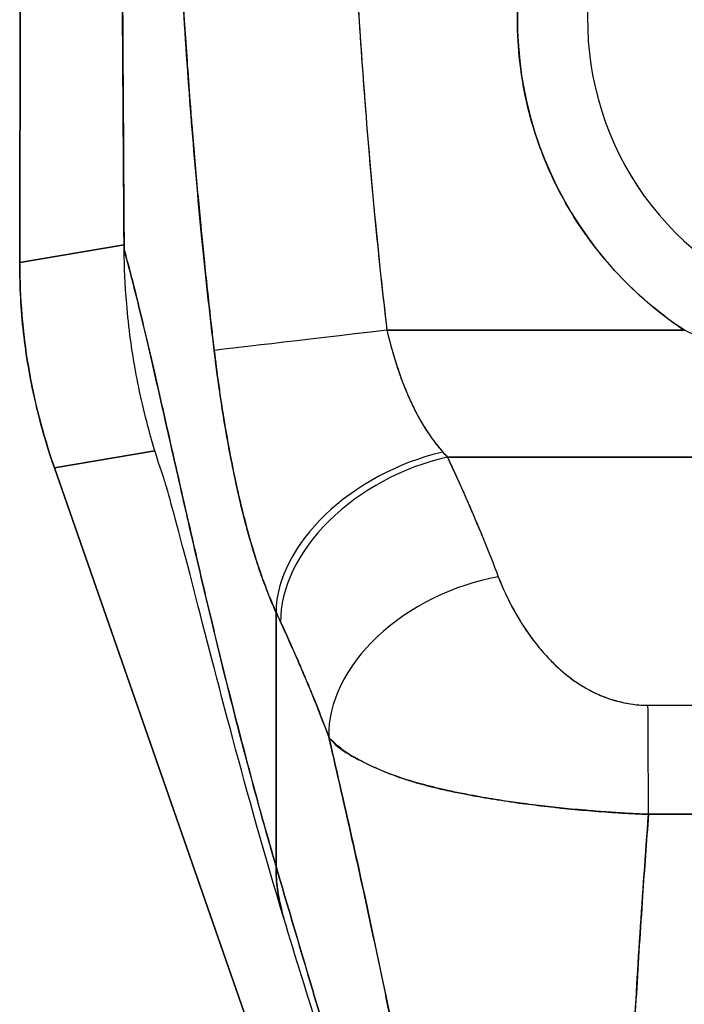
# Model space of a CAD drawing. Extents: x 807 to 1172, y 30 to 260.
# Tile 49 of 214: x 906.11 to 906.857, y 166.631 to 167.736. Entities that reach past the tile are written whole.
import ezdxf

# ---------------------------------------------------------------- set-up
doc = ezdxf.new("R2010")
doc.units = 0
doc.header["$LTSCALE"] = 4
doc.header["$MEASUREMENT"] = 0
doc.layers.get('0').update_dxf_attribs({"linetype": 'CONTINUOUS'})

msp = doc.modelspace()

# ---------------------------------------------------------------- linework, layer by layer
for p, q in [((906.1117, 168.5279), (906.1104, 167.4639)), ((906.1104, 167.4639), (906.1117, 168.5279)), ((906.6932, 167.5967), (906.6932, 167.5967)), ((906.7011, 167.5763), (906.7011, 167.5763)), ((906.845, 167.4988), (906.845, 167.499)), ((906.1104, 167.4639), (906.2275, 167.4836)), ((906.2275, 167.4836), (906.1104, 167.4639)), ((906.1104, 167.4625), (906.1104, 167.4639)), ((906.5196, 167.4136), (906.5196, 167.4136)), ((906.5196, 167.4136), (906.5196, 167.4136)), ((906.5219, 167.3939), (906.5219, 167.3939)), ((906.845, 167.3958), (906.845, 167.3958)), ((906.5226, 167.3878), (906.8566, 167.3878)), ((906.8566, 167.3878), (906.5226, 167.3878)), ((906.2621, 167.2523), (906.1493, 167.2333)), ((906.1493, 167.2333), (906.2621, 167.2523)), ((906.5907, 167.2451), (907.5835, 167.2451)), ((907.5835, 167.2451), (906.5907, 167.2451)), ((906.1493, 167.2333), (906.1488, 167.2345)), ((906.1493, 167.2333), (906.638, 165.8313)), ((906.638, 165.8313), (906.1493, 167.2333)), ((906.641, 167.1282), (906.641, 167.1282)), ((906.641, 167.1282), (906.641, 167.1282)), ((906.6424, 167.1247), (906.6424, 167.1247)), ((906.645, 167.1179), (906.645, 167.1179)), ((906.645, 167.1179), (906.645, 167.1179)), ((906.6453, 167.1171), (906.6453, 167.1171)), ((906.6466, 167.1137), (906.6466, 167.1137)), ((906.6507, 167.1034), (906.6507, 167.1034)), ((906.651, 167.1027), (906.651, 167.1027)), ((906.651, 167.1027), (906.651, 167.1027)), ((906.6529, 167.0984), (906.6528, 167.0984)), ((906.3981, 166.7859), (906.3981, 167.0712)), ((906.3981, 167.0712), (906.3981, 166.7859)), ((906.7131, 167.0105), (906.7131, 167.0105)), ((906.7328, 166.9944), (906.7328, 166.9943)), ((906.7328, 166.9943), (906.7328, 166.9944))]:
    msp.add_line(p, q)
for radius in [0.4179, 0.3392]:
    msp.add_arc((907.0871, 167.7364), radius, 303.4812, 236.5188)
for centre, major_axis, ratio, start_param, end_param in [((906.2394, 167.4779), (-0.0118, -0.0001), 0.00001, 6.171996, 6.265897), ((906.7975, 167.4612), (0.1145, -0.6789), 0.997956, 4.543675, 4.881103), ((906.5226, 167.3878), (-0.1955, -0.023), 0.00001, 4.712125, 6.155711), ((906.5226, 167.3878), (-0.1955, -0.023), 0.00001, 4.712389, 6.156205), ((906.5854, 167.114), (-0.1795, -0.0809), 0.661582, 4.422654, 5.988393), ((906.5854, 167.114), (-0.1795, -0.0809), 0.661582, 4.422654, 5.988393), ((906.5552, 167.427), (0.1373, -0.2391), 0.281199, 5.366156, 5.401864), ((906.5551, 167.4269), (0.1374, -0.239), 0.280646, 5.36602, 5.401732), ((906.5907, 167.1024), (-0.1785, -0.083), 0.690457, 4.401738, 5.98046), ((906.5907, 167.1024), (-0.1785, -0.083), 0.690457, 4.40174, 5.980461), ((906.6477, 166.9681), (-0.184, -0.0699), 0.701391, 4.452002, 6.04095), ((906.6477, 166.9681), (-0.184, -0.0699), 0.701391, 4.452002, 6.040951), ((906.367, 167.361), (0.1189, -0.4119), 0.158708, 5.446146, 5.485252), ((906.367, 167.361), (-0.1189, 0.4118), 0.158692, 2.304552, 2.343665), ((906.8158, 166.8239), (-0.0006, 0.1968), 0.003078, 4.815554, 5.523418), ((906.8158, 166.8239), (0.0006, -0.1968), 0.003077, 1.673961, 2.381825)]:
    msp.add_ellipse(centre, major_axis=major_axis, ratio=ratio, start_param=start_param, end_param=end_param)
for points, knots in [([(906.2276, 167.4778), (906.2274, 167.4987), (906.2273, 167.5213), (906.2271, 167.5451), (906.227, 167.5631), (906.2268, 167.5819), (906.2267, 167.6011), (906.2267, 167.603), (906.2267, 167.605), (906.2267, 167.6069), (906.2266, 167.6256), (906.2264, 167.6447), (906.2263, 167.6641), (906.2262, 167.6816), (906.2261, 167.6994), (906.226, 167.7174), (906.226, 167.7255), (906.226, 167.7336), (906.2259, 167.7418), (906.2259, 167.7502), (906.2258, 167.7588), (906.2258, 167.7673), (906.2257, 167.783), (906.2256, 167.7988), (906.2255, 167.8146), (906.2254, 167.8397), (906.2253, 167.8648), (906.2252, 167.89), (906.2251, 167.8944), (906.2251, 167.8988), (906.2251, 167.9032), (906.225, 167.9319), (906.2248, 167.9603), (906.2247, 167.988), (906.2246, 168.0038), (906.2246, 168.0193), (906.2245, 168.0345), (906.2245, 168.0477), (906.2244, 168.0607), (906.2244, 168.0734), (906.2243, 168.0885), (906.2243, 168.1032), (906.2242, 168.1177), (906.2242, 168.1332), (906.2241, 168.1484), (906.2241, 168.1633), (906.2241, 168.1636), (906.2241, 168.1638), (906.2241, 168.164), (906.224, 168.1806), (906.224, 168.1969), (906.224, 168.2129), (906.2239, 168.2306), (906.2239, 168.2479), (906.2239, 168.2648), (906.2239, 168.2699), (906.2239, 168.2749), (906.2238, 168.2798), (906.2238, 168.2938), (906.2238, 168.3075), (906.2238, 168.3208), (906.2238, 168.3423), (906.2237, 168.3626), (906.2237, 168.3815)], [0, 0, 0, 0, 0.081335, 0.081335, 0.081335, 0.142857, 0.142857, 0.142857, 0.149075, 0.149075, 0.149075, 0.208369, 0.208369, 0.208369, 0.261718, 0.261718, 0.261718, 0.285714, 0.285714, 0.285714, 0.31059, 0.31059, 0.31059, 0.356152, 0.356152, 0.356152, 0.428571, 0.428571, 0.428571, 0.441332, 0.441332, 0.441332, 0.524105, 0.524105, 0.524105, 0.571429, 0.571429, 0.571429, 0.612746, 0.612746, 0.612746, 0.661888, 0.661888, 0.661888, 0.714286, 0.714286, 0.714286, 0.715129, 0.715129, 0.715129, 0.773301, 0.773301, 0.773301, 0.837913, 0.837913, 0.837913, 0.857143, 0.857143, 0.857143, 0.911653, 0.911653, 0.911653, 1, 1, 1, 1]), ([(906.2237, 168.3815), (906.2238, 168.2989), (906.2239, 168.217), (906.2242, 168.1356), (906.2242, 168.1153), (906.2243, 168.0949), (906.2244, 168.0746), (906.2246, 168.0184), (906.2248, 167.9625), (906.2251, 167.9068), (906.2253, 167.8622), (906.2255, 167.8177), (906.2257, 167.7734), (906.2259, 167.7475), (906.226, 167.7216), (906.2262, 167.6958), (906.2266, 167.6226), (906.227, 167.5499), (906.2276, 167.4778)], [0, 0, 0, 0, 0.266519, 0.266519, 0.266519, 0.333333, 0.333333, 0.333333, 0.518206, 0.518206, 0.518206, 0.666667, 0.666667, 0.666667, 0.753542, 0.753542, 0.753542, 1, 1, 1, 1]), ([(906.8566, 167.3878), (906.8307, 167.4049), (906.8074, 167.4243), (906.7861, 167.4465), (906.7648, 167.4687), (906.7456, 167.4935), (906.7295, 167.5201), (906.7134, 167.5467), (906.7003, 167.575), (906.6906, 167.6044), (906.6808, 167.6338), (906.6743, 167.6644), (906.6712, 167.6952), (906.6682, 167.7261), (906.6686, 167.7573), (906.6724, 167.788), (906.6762, 167.8188), (906.6835, 167.8491), (906.694, 167.8783), (906.7046, 167.9075), (906.7183, 167.9355), (906.7351, 167.9616), (906.7518, 167.9877), (906.7714, 168.0119), (906.7934, 168.0337), (906.8155, 168.0555), (906.84, 168.0748), (906.8663, 168.0912), (906.8927, 168.1076), (906.9208, 168.121), (906.9501, 168.1312), (906.9794, 168.1414), (907.0098, 168.1483), (907.0406, 168.1517), (907.0714, 168.1551), (907.1026, 168.1552), (907.1335, 168.1517), (907.1643, 168.1483), (907.1947, 168.1414), (907.224, 168.1312), (907.2533, 168.1211), (907.2815, 168.1076), (907.3078, 168.0913), (907.3341, 168.0749), (907.3586, 168.0556), (907.3807, 168.0338), (907.4027, 168.012), (907.4224, 167.9878), (907.4391, 167.9617), (907.4558, 167.9355), (907.4696, 167.9076), (907.4801, 167.8784), (907.4907, 167.8492), (907.4979, 167.8189), (907.5018, 167.7881), (907.5056, 167.7574), (907.506, 167.7262), (907.503, 167.6953), (907.4999, 167.6645), (907.4934, 167.6339), (907.4837, 167.6045), (907.4739, 167.5751), (907.4609, 167.5468), (907.4448, 167.5202), (907.4287, 167.4936), (907.4095, 167.4687), (907.3882, 167.4466), (907.3669, 167.4244), (907.3435, 167.4049), (907.3176, 167.3878)], [0, 0, 0, 0, 0.043478, 0.043478, 0.043478, 0.086957, 0.086957, 0.086957, 0.130435, 0.130435, 0.130435, 0.173913, 0.173913, 0.173913, 0.217391, 0.217391, 0.217391, 0.26087, 0.26087, 0.26087, 0.304348, 0.304348, 0.304348, 0.347826, 0.347826, 0.347826, 0.391304, 0.391304, 0.391304, 0.434783, 0.434783, 0.434783, 0.478261, 0.478261, 0.478261, 0.521739, 0.521739, 0.521739, 0.565217, 0.565217, 0.565217, 0.608696, 0.608696, 0.608696, 0.652174, 0.652174, 0.652174, 0.695652, 0.695652, 0.695652, 0.73913, 0.73913, 0.73913, 0.782609, 0.782609, 0.782609, 0.826087, 0.826087, 0.826087, 0.869565, 0.869565, 0.869565, 0.913043, 0.913043, 0.913043, 0.956522, 0.956522, 0.956522, 1, 1, 1, 1]), ([(906.4888, 167.7776), (906.4915, 167.7323), (906.4945, 167.6877), (906.4979, 167.6437), (906.5013, 167.5997), (906.505, 167.5564), (906.5091, 167.5138), (906.5133, 167.4711), (906.5177, 167.4291), (906.5226, 167.3878)], [0, 0, 0, 0, 0.333333, 0.333333, 0.333333, 0.666667, 0.666667, 0.666667, 1, 1, 1, 1]), ([(906.4888, 167.7776), (906.4916, 167.7304), (906.4948, 167.6833), (906.4985, 167.6362), (906.502, 167.5907), (906.506, 167.5452), (906.5105, 167.4999), (906.5142, 167.4625), (906.5182, 167.4251), (906.5226, 167.3878)], [0, 0, 0, 0, 0.361662, 0.361662, 0.361662, 0.711598, 0.711598, 0.711598, 1, 1, 1, 1]), ([(906.2932, 167.7659), (906.2948, 167.7397), (906.2966, 167.7127), (906.2985, 167.6851), (906.2996, 167.6699), (906.3007, 167.6546), (906.3019, 167.6391), (906.3021, 167.637), (906.3022, 167.6349), (906.3024, 167.6328), (906.303, 167.625), (906.3036, 167.6171), (906.3043, 167.6092), (906.3062, 167.5855), (906.3082, 167.5615), (906.3105, 167.5373), (906.3115, 167.5265), (906.3125, 167.5157), (906.3135, 167.5048), (906.3138, 167.5021), (906.314, 167.4995), (906.3143, 167.4968), (906.3153, 167.4871), (906.3162, 167.4773), (906.3173, 167.4675), (906.3196, 167.445), (906.3221, 167.4222), (906.3247, 167.3993), (906.3255, 167.392), (906.3263, 167.3847), (906.3272, 167.3774), (906.3277, 167.3733), (906.3282, 167.3692), (906.3287, 167.365)], [0, 0, 0, 0, 0.215172, 0.215172, 0.215172, 0.333333, 0.333333, 0.333333, 0.349511, 0.349511, 0.349511, 0.409038, 0.409038, 0.409038, 0.587512, 0.587512, 0.587512, 0.666667, 0.666667, 0.666667, 0.686219, 0.686219, 0.686219, 0.756792, 0.756792, 0.756792, 0.91937, 0.91937, 0.91937, 0.970836, 0.970836, 0.970836, 1, 1, 1, 1]), ([(906.3287, 167.365), (906.3241, 167.403), (906.3198, 167.4415), (906.3159, 167.4807), (906.3154, 167.4852), (906.315, 167.4898), (906.3146, 167.4943), (906.3105, 167.5359), (906.3067, 167.5781), (906.3033, 167.621), (906.3031, 167.6233), (906.303, 167.6256), (906.3028, 167.6279), (906.2992, 167.6732), (906.2961, 167.7192), (906.2932, 167.7659)], [0, 0, 0, 0, 0.298748, 0.298748, 0.298748, 0.333333, 0.333333, 0.333333, 0.649666, 0.649666, 0.649666, 0.666667, 0.666667, 0.666667, 1, 1, 1, 1]), ([(906.3981, 166.7859), (906.3934, 166.8022), (906.3887, 166.8186), (906.384, 166.8351), (906.3794, 166.8517), (906.3748, 166.8683), (906.3704, 166.885), (906.3659, 166.9016), (906.3615, 166.9184), (906.3571, 166.9351), (906.3528, 166.9519), (906.3485, 166.9687), (906.3443, 166.9854), (906.3401, 167.0022), (906.336, 167.0189), (906.3319, 167.0356), (906.3279, 167.0522), (906.3239, 167.0688), (906.32, 167.0853), (906.3161, 167.1018), (906.3123, 167.1182), (906.3085, 167.1344), (906.3047, 167.1506), (906.301, 167.1667), (906.2974, 167.1825), (906.2938, 167.1983), (906.2902, 167.2139), (906.2868, 167.2293), (906.2833, 167.2446), (906.2799, 167.2597), (906.2765, 167.2744), (906.2732, 167.2891), (906.27, 167.3035), (906.2668, 167.3175), (906.2636, 167.3315), (906.2605, 167.3451), (906.2574, 167.3582), (906.2544, 167.3713), (906.2514, 167.384), (906.2485, 167.3961), (906.2456, 167.4082), (906.2428, 167.4198), (906.24, 167.4308), (906.2372, 167.4419), (906.2346, 167.4523), (906.2319, 167.462), (906.2305, 167.4675), (906.229, 167.4727), (906.2276, 167.4778)], [0, 0, 0, 0, 0.06426, 0.06426, 0.06426, 0.128523, 0.128523, 0.128523, 0.192785, 0.192785, 0.192785, 0.257047, 0.257047, 0.257047, 0.321309, 0.321309, 0.321309, 0.385571, 0.385571, 0.385571, 0.449834, 0.449834, 0.449834, 0.514096, 0.514096, 0.514096, 0.578358, 0.578358, 0.578358, 0.64262, 0.64262, 0.64262, 0.706882, 0.706882, 0.706882, 0.771145, 0.771145, 0.771145, 0.835407, 0.835407, 0.835407, 0.899669, 0.899669, 0.899669, 0.963931, 0.963931, 0.963931, 1, 1, 1, 1]), ([(906.2717, 167.2228), (906.2667, 167.2371), (906.2623, 167.2513), (906.2583, 167.2651), (906.2578, 167.2668), (906.2573, 167.2685), (906.2569, 167.2702), (906.2494, 167.2968), (906.2438, 167.3223), (906.2394, 167.3471), (906.2377, 167.3572), (906.2361, 167.3673), (906.2348, 167.3772), (906.2329, 167.3907), (906.2315, 167.4041), (906.2304, 167.4172), (906.2286, 167.4386), (906.2278, 167.4591), (906.2276, 167.4778)], [0.8190453, 0.8190453, 0.8190453, 0.8190453, 0.8461538, 0.8461538, 0.8461538, 0.8494491, 0.8494491, 0.8494491, 0.9017388, 0.9017388, 0.9017388, 0.9230769, 0.9230769, 0.9230769, 0.9521732, 0.9521732, 0.9521732, 1, 1, 1, 1]), ([(906.2276, 167.4778), (906.2325, 167.4603), (906.2377, 167.4402), (906.2432, 167.4179), (906.2487, 167.3956), (906.2544, 167.3712), (906.2604, 167.3451), (906.2665, 167.319), (906.2727, 167.2912), (906.2793, 167.2622), (906.2859, 167.2332), (906.2927, 167.203), (906.2998, 167.172), (906.3069, 167.1411), (906.3143, 167.1093), (906.3219, 167.0772), (906.3296, 167.045), (906.3375, 167.0125), (906.3457, 166.9799), (906.3539, 166.9473), (906.3624, 166.9146), (906.3711, 166.8822), (906.3798, 166.8498), (906.3888, 166.8176), (906.3981, 166.7859)], [0, 0, 0, 0, 0.125007, 0.125007, 0.125007, 0.250015, 0.250015, 0.250015, 0.375022, 0.375022, 0.375022, 0.50003, 0.50003, 0.50003, 0.625037, 0.625037, 0.625037, 0.750045, 0.750045, 0.750045, 0.875052, 0.875052, 0.875052, 1, 1, 1, 1]), ([(906.1488, 167.2345), (906.1403, 167.2589), (906.1332, 167.2838), (906.1275, 167.309), (906.1218, 167.3341), (906.1175, 167.3596), (906.1146, 167.3853), (906.1118, 167.4109), (906.1103, 167.4367), (906.1104, 167.4625)], [0, 0, 0, 0, 0.333333, 0.333333, 0.333333, 0.666667, 0.666667, 0.666667, 1, 1, 1, 1]), ([(906.1104, 167.4625), (906.1104, 167.4627), (906.1104, 167.4628), (906.1104, 167.463), (906.1104, 167.4631), (906.1104, 167.4633), (906.1104, 167.4634), (906.1104, 167.4636), (906.1104, 167.4637), (906.1104, 167.4639)], [0, 0, 0, 0, 0.333333, 0.333333, 0.333333, 0.666667, 0.666667, 0.666667, 1, 1, 1, 1]), ([(906.5226, 167.3878), (906.5234, 167.3845), (906.5242, 167.3811), (906.5251, 167.3778), (906.5272, 167.3695), (906.5295, 167.3612), (906.5321, 167.3531), (906.5343, 167.3459), (906.5368, 167.3388), (906.5394, 167.3318), (906.5417, 167.3257), (906.5441, 167.3197), (906.5466, 167.3138), (906.5489, 167.3086), (906.5513, 167.3036), (906.5537, 167.2986), (906.5559, 167.2942), (906.5582, 167.29), (906.5606, 167.2858), (906.5627, 167.2821), (906.5649, 167.2785), (906.5672, 167.2749), (906.5693, 167.2717), (906.5714, 167.2686), (906.5736, 167.2656), (906.5756, 167.2628), (906.5777, 167.26), (906.5799, 167.2574), (906.5817, 167.2552), (906.5835, 167.253), (906.5854, 167.2509)], [0, 0, 0, 0, 0.063513, 0.063513, 0.063513, 0.222312, 0.222312, 0.222312, 0.363, 0.363, 0.363, 0.4873, 0.4873, 0.4873, 0.597282, 0.597282, 0.597282, 0.695064, 0.695064, 0.695064, 0.782876, 0.782876, 0.782876, 0.863021, 0.863021, 0.863021, 0.937815, 0.937815, 0.937815, 1, 1, 1, 1]), ([(906.5226, 167.3878), (906.5265, 167.371), (906.5314, 167.3541), (906.5372, 167.3378), (906.543, 167.3214), (906.5498, 167.3055), (906.5578, 167.2908), (906.5658, 167.2762), (906.575, 167.2628), (906.5854, 167.2509)], [0, 0, 0, 0, 0.333333, 0.333333, 0.333333, 0.666667, 0.666667, 0.666667, 1, 1, 1, 1]), ([(907.3176, 167.3878), (907.2923, 167.3755), (907.2649, 167.3655), (907.2346, 167.3574), (907.2044, 167.3494), (907.1712, 167.3433), (907.1378, 167.3403), (907.1044, 167.3373), (907.0707, 167.3373), (907.0372, 167.3402), (907.0037, 167.3432), (906.9705, 167.3492), (906.9401, 167.3573), (906.9098, 167.3653), (906.8822, 167.3754), (906.8566, 167.3878)], [0, 0, 0, 0, 0.2, 0.2, 0.2, 0.4, 0.4, 0.4, 0.6, 0.6, 0.6, 0.8, 0.8, 0.8, 1, 1, 1, 1]), ([(906.3981, 167.0712), (906.3959, 167.0761), (906.3937, 167.0811), (906.3916, 167.0862), (906.3891, 167.0924), (906.3867, 167.0987), (906.3843, 167.105), (906.3818, 167.1119), (906.3794, 167.119), (906.3771, 167.126), (906.3756, 167.1304), (906.3743, 167.1348), (906.3729, 167.1392), (906.3718, 167.1428), (906.3707, 167.1464), (906.3697, 167.15), (906.367, 167.1591), (906.3645, 167.1684), (906.3621, 167.1777), (906.3594, 167.1884), (906.3568, 167.1993), (906.3544, 167.2102), (906.3543, 167.2108), (906.3542, 167.2113), (906.354, 167.2118), (906.3514, 167.2239), (906.3489, 167.236), (906.3466, 167.2483), (906.3441, 167.2614), (906.3417, 167.2746), (906.3396, 167.2878), (906.3393, 167.2895), (906.339, 167.2911), (906.3388, 167.2928), (906.336, 167.3099), (906.3335, 167.3271), (906.3313, 167.3443), (906.3304, 167.3512), (906.3295, 167.3581), (906.3287, 167.365)], [0, 0, 0, 0, 0.057355, 0.057355, 0.057355, 0.127207, 0.127207, 0.127207, 0.203207, 0.203207, 0.203207, 0.25, 0.25, 0.25, 0.287987, 0.287987, 0.287987, 0.384242, 0.384242, 0.384242, 0.494472, 0.494472, 0.494472, 0.5, 0.5, 0.5, 0.620982, 0.620982, 0.620982, 0.75, 0.75, 0.75, 0.766262, 0.766262, 0.766262, 0.932672, 0.932672, 0.932672, 1, 1, 1, 1]), ([(906.3287, 167.365), (906.3301, 167.3528), (906.3317, 167.3405), (906.3334, 167.3282), (906.3343, 167.3218), (906.3353, 167.3154), (906.3363, 167.3089), (906.3376, 167.2999), (906.339, 167.291), (906.3405, 167.282), (906.3422, 167.2721), (906.3439, 167.2622), (906.3458, 167.2523), (906.3483, 167.2389), (906.3511, 167.2253), (906.3541, 167.2115), (906.3554, 167.2056), (906.3568, 167.1996), (906.3582, 167.1936), (906.3612, 167.1811), (906.3645, 167.1683), (906.3681, 167.1555), (906.3694, 167.151), (906.3707, 167.1466), (906.372, 167.1421), (906.373, 167.1389), (906.374, 167.1356), (906.375, 167.1324), (906.3775, 167.1248), (906.38, 167.1171), (906.3827, 167.1095), (906.3845, 167.1047), (906.3863, 167.0998), (906.3882, 167.0949), (906.3913, 167.0869), (906.3946, 167.079), (906.3981, 167.0712)], [0, 0, 0, 0, 0.13127, 0.13127, 0.13127, 0.2, 0.2, 0.2, 0.295706, 0.295706, 0.295706, 0.4, 0.4, 0.4, 0.539952, 0.539952, 0.539952, 0.6, 0.6, 0.6, 0.725303, 0.725303, 0.725303, 0.768562, 0.768562, 0.768562, 0.8, 0.8, 0.8, 0.873831, 0.873831, 0.873831, 0.921366, 0.921366, 0.921366, 1, 1, 1, 1]), ([(906.5907, 167.2451), (906.5965, 167.2328), (906.602, 167.2206), (906.6074, 167.2084), (906.6087, 167.2055), (906.61, 167.2026), (906.6113, 167.1997), (906.6171, 167.1866), (906.6226, 167.1735), (906.628, 167.1606), (906.6287, 167.1587), (906.6295, 167.1568), (906.6303, 167.1549), (906.6364, 167.1401), (906.6422, 167.1254), (906.6477, 167.1108)], [0, 0, 0, 0, 0.268639, 0.268639, 0.268639, 0.333333, 0.333333, 0.333333, 0.623788, 0.623788, 0.623788, 0.666667, 0.666667, 0.666667, 1, 1, 1, 1]), ([(906.5907, 167.2451), (906.5979, 167.2298), (906.6047, 167.2147), (906.6113, 167.1996), (906.6179, 167.1846), (906.6243, 167.1697), (906.6303, 167.1549), (906.6364, 167.1401), (906.6422, 167.1254), (906.6477, 167.1108)], [0, 0, 0, 0, 0.333333, 0.333333, 0.333333, 0.666667, 0.666667, 0.666667, 1, 1, 1, 1]), ([(906.1493, 167.2333), (906.1492, 167.2334), (906.1492, 167.2336), (906.1491, 167.2337), (906.1491, 167.2338), (906.149, 167.234), (906.149, 167.2341), (906.1489, 167.2343), (906.1489, 167.2344), (906.1488, 167.2345)], [0, 0, 0, 0, 0.333333, 0.333333, 0.333333, 0.666667, 0.666667, 0.666667, 1, 1, 1, 1]), ([(906.4069, 166.7275), (906.3853, 166.7986), (906.3661, 166.8675), (906.3328, 166.9918), (906.3183, 167.0486), (906.2935, 167.1446), (906.2828, 167.1847), (906.2745, 167.2138), (906.2729, 167.2189), (906.2717, 167.2228), (906.2715, 167.2235), (906.2715, 167.2235)], [0, 0, 0, 0, 0.591775, 0.591775, 1.193798, 1.193798, 1.826588, 1.826588, 2.026029, 2.026029, 2.120728, 2.120728, 2.120728, 2.120728]), ([(906.6477, 167.1108), (906.6501, 167.1046), (906.6527, 167.0983), (906.6557, 167.0921), (906.659, 167.0849), (906.6626, 167.0779), (906.6666, 167.0709), (906.6705, 167.064), (906.6747, 167.0572), (906.6792, 167.0506), (906.6833, 167.0446), (906.6876, 167.0387), (906.6922, 167.0331), (906.6963, 167.028), (906.7005, 167.0232), (906.705, 167.0185), (906.7067, 167.0167), (906.7085, 167.0149), (906.7102, 167.0132), (906.7127, 167.0108), (906.7152, 167.0085), (906.7178, 167.0062), (906.7218, 167.0027), (906.726, 166.9992), (906.7304, 166.996), (906.7344, 166.9931), (906.7386, 166.9903), (906.7429, 166.9877), (906.7469, 166.9853), (906.751, 166.9831), (906.7552, 166.981), (906.7562, 166.9805), (906.7572, 166.98), (906.7583, 166.9796), (906.7611, 166.9783), (906.764, 166.977), (906.767, 166.9759), (906.7706, 166.9745), (906.7744, 166.9733), (906.7782, 166.9721), (906.7817, 166.9711), (906.7852, 166.9702), (906.7888, 166.9695), (906.7921, 166.9688), (906.7954, 166.9682), (906.7987, 166.9678), (906.8017, 166.9674), (906.8047, 166.9671), (906.8077, 166.9669), (906.8104, 166.9667), (906.8131, 166.9666), (906.8158, 166.9666)], [0, 0, 0, 0, 0.090139, 0.090139, 0.090139, 0.192543, 0.192543, 0.192543, 0.294178, 0.294178, 0.294178, 0.386219, 0.386219, 0.386219, 0.468683, 0.468683, 0.468683, 0.5, 0.5, 0.5, 0.543483, 0.543483, 0.543483, 0.612641, 0.612641, 0.612641, 0.676614, 0.676614, 0.676614, 0.73542, 0.73542, 0.73542, 0.75, 0.75, 0.75, 0.789344, 0.789344, 0.789344, 0.838902, 0.838902, 0.838902, 0.884415, 0.884415, 0.884415, 0.926226, 0.926226, 0.926226, 0.964707, 0.964707, 0.964707, 1, 1, 1, 1]), ([(906.6477, 167.1108), (906.6528, 167.0979), (906.6584, 167.0858), (906.6646, 167.0745), (906.6708, 167.0631), (906.6775, 167.0526), (906.6846, 167.0429), (906.6918, 167.0332), (906.6993, 167.0242), (906.7073, 167.0161), (906.7153, 167.008), (906.7238, 167.0008), (906.7326, 166.9945), (906.7415, 166.9882), (906.7507, 166.9829), (906.7601, 166.9787), (906.7696, 166.9745), (906.7793, 166.9715), (906.7886, 166.9695), (906.798, 166.9675), (906.807, 166.9665), (906.8158, 166.9666)], [0, 0, 0, 0, 0.142857, 0.142857, 0.142857, 0.285714, 0.285714, 0.285714, 0.428571, 0.428571, 0.428571, 0.571429, 0.571429, 0.571429, 0.714286, 0.714286, 0.714286, 0.857143, 0.857143, 0.857143, 1, 1, 1, 1]), ([(906.4033, 167.0599), (906.4094, 167.0467), (906.4155, 167.0331), (906.4216, 167.0192), (906.424, 167.0138), (906.4263, 167.0084), (906.4286, 167.0029), (906.4288, 167.0026), (906.4289, 167.0023), (906.429, 167.002), (906.4326, 166.9935), (906.4362, 166.9849), (906.4397, 166.9762), (906.4457, 166.9616), (906.4515, 166.9467), (906.4573, 166.9312)], [0, 0, 0, 0, 0.333333, 0.333333, 0.333333, 0.461137, 0.461137, 0.461137, 0.468697, 0.468697, 0.468697, 0.666667, 0.666667, 0.666667, 1, 1, 1, 1]), ([(906.4573, 166.9312), (906.4513, 166.9472), (906.4451, 166.9631), (906.4387, 166.9789), (906.4324, 166.9942), (906.4259, 167.0095), (906.4192, 167.0247), (906.414, 167.0364), (906.4087, 167.0482), (906.4033, 167.0599)], [0, 0, 0, 0, 0.368344, 0.368344, 0.368344, 0.724557, 0.724557, 0.724557, 1, 1, 1, 1]), ([(906.8158, 166.9666), (906.8756, 166.9666), (906.9355, 166.9666), (906.9961, 166.9666), (907.0566, 166.9666), (907.1179, 166.9666), (907.1784, 166.9666), (907.2389, 166.9666), (907.2988, 166.9666), (907.3584, 166.9666)], [0, 0, 0, 0, 0.333333, 0.333333, 0.333333, 0.666667, 0.666667, 0.666667, 1, 1, 1, 1]), ([(906.4573, 166.9312), (906.4575, 166.9305), (906.4576, 166.9298), (906.4578, 166.9291), (906.467, 166.8895), (906.4759, 166.8504), (906.4846, 166.8117), (906.4932, 166.7731), (906.5015, 166.7349), (906.5096, 166.6969), (906.5176, 166.659), (906.5254, 166.6214), (906.5329, 166.5841), (906.5405, 166.5468), (906.5478, 166.5097), (906.5548, 166.4729), (906.5619, 166.4361), (906.5688, 166.3995), (906.5755, 166.3633), (906.5821, 166.3271), (906.5886, 166.2913), (906.595, 166.2559)], [0, 0, 0, 0, 0.002892, 0.002892, 0.002892, 0.169077, 0.169077, 0.169077, 0.335261, 0.335261, 0.335261, 0.501446, 0.501446, 0.501446, 0.667631, 0.667631, 0.667631, 0.833815, 0.833815, 0.833815, 1, 1, 1, 1]), ([(906.8164, 166.8442), (906.8096, 166.8444), (906.8029, 166.8447), (906.7961, 166.8451), (906.7888, 166.8454), (906.7815, 166.8459), (906.7742, 166.8464), (906.7665, 166.8469), (906.7587, 166.8475), (906.751, 166.8482), (906.7477, 166.8485), (906.7444, 166.8488), (906.7411, 166.8491), (906.7362, 166.8495), (906.7312, 166.85), (906.7262, 166.8505), (906.7175, 166.8513), (906.7087, 166.8522), (906.7001, 166.8532), (906.6909, 166.8543), (906.6817, 166.8554), (906.6727, 166.8567), (906.671, 166.8569), (906.6692, 166.8571), (906.6674, 166.8574), (906.6597, 166.8585), (906.6521, 166.8596), (906.6446, 166.8608), (906.6349, 166.8624), (906.6254, 166.864), (906.6162, 166.8658), (906.6103, 166.8669), (906.6046, 166.868), (906.5989, 166.8692), (906.5953, 166.87), (906.5916, 166.8707), (906.588, 166.8716), (906.5787, 166.8737), (906.5695, 166.8759), (906.5607, 166.8784), (906.553, 166.8805), (906.5455, 166.8827), (906.5383, 166.8852), (906.537, 166.8856), (906.5357, 166.8861), (906.5344, 166.8865), (906.5256, 166.8896), (906.5172, 166.8929), (906.5094, 166.8964), (906.502, 166.8997), (906.4951, 166.9032), (906.4888, 166.9067), (906.4881, 166.9071), (906.4875, 166.9074), (906.4868, 166.9078), (906.48, 166.9117), (906.474, 166.9157), (906.4689, 166.9198), (906.4644, 166.9235), (906.4605, 166.9272), (906.4573, 166.9312)], [0, 0, 0, 0, 0.045131, 0.045131, 0.045131, 0.093426, 0.093426, 0.093426, 0.144884, 0.144884, 0.144884, 0.166667, 0.166667, 0.166667, 0.199814, 0.199814, 0.199814, 0.258524, 0.258524, 0.258524, 0.321011, 0.321011, 0.321011, 0.333333, 0.333333, 0.333333, 0.387116, 0.387116, 0.387116, 0.456419, 0.456419, 0.456419, 0.5, 0.5, 0.5, 0.528256, 0.528256, 0.528256, 0.602165, 0.602165, 0.602165, 0.666667, 0.666667, 0.666667, 0.678273, 0.678273, 0.678273, 0.757412, 0.757412, 0.757412, 0.833333, 0.833333, 0.833333, 0.841729, 0.841729, 0.841729, 0.926303, 0.926303, 0.926303, 1, 1, 1, 1]), ([(906.4573, 166.9312), (906.4599, 166.9274), (906.4629, 166.9242), (906.4663, 166.9212), (906.4697, 166.9182), (906.4737, 166.9154), (906.4781, 166.9127), (906.4814, 166.9106), (906.4851, 166.9086), (906.489, 166.9066), (906.489, 166.9066), (906.4891, 166.9065), (906.4891, 166.9065), (906.4904, 166.9058), (906.4917, 166.9052), (906.4931, 166.9045), (906.4987, 166.9016), (906.5048, 166.8987), (906.5112, 166.8959), (906.5179, 166.8929), (906.5249, 166.89), (906.5323, 166.8873), (906.5343, 166.8866), (906.5364, 166.8858), (906.5385, 166.8851), (906.5431, 166.8835), (906.5478, 166.882), (906.5526, 166.8806), (906.5536, 166.8803), (906.5546, 166.88), (906.5556, 166.8797), (906.5638, 166.8773), (906.5723, 166.8752), (906.581, 166.8731), (906.587, 166.8717), (906.5931, 166.8704), (906.5993, 166.8691), (906.6021, 166.8685), (906.605, 166.8679), (906.608, 166.8674), (906.6172, 166.8655), (906.6266, 166.8638), (906.6362, 166.8622), (906.6458, 166.8606), (906.6556, 166.8591), (906.6655, 166.8577), (906.6663, 166.8576), (906.667, 166.8574), (906.6678, 166.8573), (906.6769, 166.8561), (906.6861, 166.8549), (906.6955, 166.8538), (906.7004, 166.8532), (906.7054, 166.8526), (906.7104, 166.8521), (906.7155, 166.8515), (906.7206, 166.851), (906.7258, 166.8505), (906.731, 166.85), (906.7362, 166.8495), (906.7414, 166.849), (906.7463, 166.8486), (906.7512, 166.8482), (906.7562, 166.8478), (906.7663, 166.8469), (906.7764, 166.8462), (906.7865, 166.8456), (906.7965, 166.845), (906.8064, 166.8445), (906.8164, 166.8442)], [0, 0, 0, 0, 0.059089, 0.059089, 0.059089, 0.119883, 0.119883, 0.119883, 0.166667, 0.166667, 0.166667, 0.167443, 0.167443, 0.167443, 0.182749, 0.182749, 0.182749, 0.247761, 0.247761, 0.247761, 0.314587, 0.314587, 0.314587, 0.333333, 0.333333, 0.333333, 0.374243, 0.374243, 0.374243, 0.382853, 0.382853, 0.382853, 0.452216, 0.452216, 0.452216, 0.5, 0.5, 0.5, 0.522064, 0.522064, 0.522064, 0.591884, 0.591884, 0.591884, 0.661356, 0.661356, 0.661356, 0.666667, 0.666667, 0.666667, 0.730236, 0.730236, 0.730236, 0.764063, 0.764063, 0.764063, 0.798519, 0.798519, 0.798519, 0.833333, 0.833333, 0.833333, 0.866245, 0.866245, 0.866245, 0.933397, 0.933397, 0.933397, 1, 1, 1, 1]), ([(906.595, 166.2559), (906.5902, 166.2825), (906.5854, 166.3094), (906.5804, 166.3365), (906.5754, 166.3636), (906.5704, 166.3909), (906.5652, 166.4184), (906.56, 166.4458), (906.5548, 166.4735), (906.5494, 166.5013), (906.5439, 166.529), (906.5384, 166.557), (906.5327, 166.5851), (906.5271, 166.6132), (906.5213, 166.6414), (906.5153, 166.6698), (906.5093, 166.6982), (906.5032, 166.7268), (906.497, 166.7556), (906.4907, 166.7843), (906.4842, 166.8133), (906.4776, 166.8426), (906.471, 166.8719), (906.4643, 166.9014), (906.4573, 166.9312)], [0, 0, 0, 0, 0.125, 0.125, 0.125, 0.25, 0.25, 0.25, 0.375, 0.375, 0.375, 0.5, 0.5, 0.5, 0.625, 0.625, 0.625, 0.75, 0.75, 0.75, 0.875, 0.875, 0.875, 1, 1, 1, 1]), ([(906.7918, 166.3372), (906.792, 166.3751), (906.7928, 166.4144), (906.7941, 166.4549), (906.7953, 166.4955), (906.7971, 166.5372), (906.7993, 166.5798), (906.8014, 166.6224), (906.804, 166.666), (906.8069, 166.7102), (906.8098, 166.7543), (906.813, 166.799), (906.8164, 166.8442)], [0, 0, 0, 0, 0.250198, 0.250198, 0.250198, 0.500396, 0.500396, 0.500396, 0.750593, 0.750593, 0.750593, 1, 1, 1, 1]), ([(906.8164, 166.8442), (906.814, 166.8133), (906.8118, 166.7827), (906.8097, 166.7523), (906.8072, 166.7153), (906.8048, 166.6788), (906.8027, 166.6427), (906.8006, 166.6067), (906.7988, 166.5712), (906.7972, 166.5364), (906.7956, 166.5016), (906.7944, 166.4675), (906.7935, 166.4343), (906.7925, 166.401), (906.792, 166.3686), (906.7918, 166.3372)], [0, 0, 0, 0, 0.170255, 0.170255, 0.170255, 0.377691, 0.377691, 0.377691, 0.585128, 0.585128, 0.585128, 0.792564, 0.792564, 0.792564, 1, 1, 1, 1]), ([(907.3578, 166.8442), (907.3139, 166.8443), (907.2698, 166.8444), (907.2257, 166.8444), (907.1795, 166.8444), (907.1333, 166.8444), (907.087, 166.8444), (907.0407, 166.8444), (906.9945, 166.8445), (906.9484, 166.8445), (906.9341, 166.8445), (906.9198, 166.8445), (906.9055, 166.8444), (906.8757, 166.8444), (906.846, 166.8443), (906.8164, 166.8442)], [0, 0, 0, 0, 0.24471, 0.24471, 0.24471, 0.500303, 0.500303, 0.500303, 0.755735, 0.755735, 0.755735, 0.834924, 0.834924, 0.834924, 1, 1, 1, 1]), ([(906.8164, 166.8442), (906.8423, 166.8443), (906.8682, 166.8444), (906.8943, 166.8444), (906.9199, 166.8443), (906.9456, 166.8443), (906.9716, 166.8442), (906.9792, 166.8442), (906.9869, 166.8442), (906.9945, 166.8442), (907.0124, 166.8442), (907.0305, 166.8442), (907.0486, 166.8441), (907.0742, 166.8441), (907.0999, 166.8441), (907.1256, 166.8441), (907.1432, 166.8442), (907.1608, 166.8442), (907.1782, 166.8442), (907.1864, 166.8442), (907.1945, 166.8442), (907.2026, 166.8442), (907.2286, 166.8443), (907.2543, 166.8443), (907.2799, 166.8444), (907.3059, 166.8444), (907.3319, 166.8443), (907.3578, 166.8442)], [0, 0, 0, 0, 0.146953, 0.146953, 0.146953, 0.291147, 0.291147, 0.291147, 0.333333, 0.333333, 0.333333, 0.431915, 0.431915, 0.431915, 0.570999, 0.570999, 0.570999, 0.666667, 0.666667, 0.666667, 0.711352, 0.711352, 0.711352, 0.854594, 0.854594, 0.854594, 1, 1, 1, 1]), ([(906.595, 166.0608), (906.59, 166.0877), (906.5844, 166.115), (906.5783, 166.1428), (906.5721, 166.1705), (906.5654, 166.1987), (906.5582, 166.2273), (906.551, 166.256), (906.5433, 166.2851), (906.5353, 166.3147), (906.5273, 166.3442), (906.5189, 166.3743), (906.5102, 166.4048), (906.5015, 166.4353), (906.4925, 166.4662), (906.4833, 166.4975), (906.4742, 166.5288), (906.4648, 166.5604), (906.4553, 166.5923), (906.4459, 166.6243), (906.4363, 166.6564), (906.4268, 166.6887), (906.4172, 166.721), (906.4076, 166.7535), (906.3981, 166.7859)], [0, 0, 0, 0, 0.125, 0.125, 0.125, 0.25, 0.25, 0.25, 0.375, 0.375, 0.375, 0.5, 0.5, 0.5, 0.625, 0.625, 0.625, 0.75, 0.75, 0.75, 0.875001, 0.875001, 0.875001, 1, 1, 1, 1]), ([(906.3981, 166.7859), (906.3981, 166.7786), (906.3985, 166.771), (906.3994, 166.7634), (906.4003, 166.7554), (906.4017, 166.7474), (906.4037, 166.7394), (906.4042, 166.737), (906.4048, 166.7346), (906.4055, 166.7322), (906.4059, 166.7307), (906.4064, 166.7291), (906.4069, 166.7275)], [0, 0, 0, 0, 0.0704241, 0.0704241, 0.0704241, 0.1445336, 0.1445336, 0.1445336, 0.1666667, 0.1666667, 0.1666667, 0.1814401, 0.1814401, 0.1814401, 0.1814401]), ([(906.4069, 166.7275), (906.4064, 166.7291), (906.406, 166.7306), (906.4055, 166.7322), (906.4049, 166.7346), (906.4042, 166.737), (906.4037, 166.7394), (906.4017, 166.7474), (906.4003, 166.7554), (906.3994, 166.7634), (906.3985, 166.771), (906.3981, 166.7786), (906.3981, 166.7859)], [0.8187245, 0.8187245, 0.8187245, 0.8187245, 0.8333333, 0.8333333, 0.8333333, 0.8556336, 0.8556336, 0.8556336, 0.9296835, 0.9296835, 0.9296835, 1, 1, 1, 1]), ([(906.3981, 166.7859), (906.4076, 166.7535), (906.4172, 166.7211), (906.4267, 166.6888), (906.4363, 166.6565), (906.4459, 166.6243), (906.4553, 166.5924), (906.4648, 166.5605), (906.4742, 166.5288), (906.4833, 166.4975), (906.4925, 166.4662), (906.5015, 166.4353), (906.5102, 166.4048), (906.5189, 166.3743), (906.5273, 166.3443), (906.5353, 166.3147), (906.5433, 166.2851), (906.551, 166.256), (906.5582, 166.2273), (906.5654, 166.1987), (906.5721, 166.1705), (906.5783, 166.1428), (906.5844, 166.115), (906.59, 166.0877), (906.595, 166.0608)], [0, 0, 0, 0, 0.124961, 0.124961, 0.124961, 0.249967, 0.249967, 0.249967, 0.374972, 0.374972, 0.374972, 0.499978, 0.499978, 0.499978, 0.624983, 0.624983, 0.624983, 0.749989, 0.749989, 0.749989, 0.874994, 0.874994, 0.874994, 1, 1, 1, 1]), ([(906.5953, 166.057), (906.5704, 166.1922), (906.5299, 166.3292), (906.4612, 166.5522), (906.4334, 166.6401), (906.4069, 166.7275)], [0, 0, 0, 0, 1.122923, 1.122923, 1.857425, 1.857425, 1.857425, 1.857425])]:
    msp.add_open_spline(points, degree=3, knots=knots)
for points in [[(906.2276, 167.4778), (906.2252, 167.779), (906.224, 168.0802), (906.2237, 168.3815)], [(906.2982, 167.6891), (906.2982, 167.6891), (906.2982, 167.6891), (906.2982, 167.6891)], [(906.2982, 167.6891), (906.2982, 167.6891), (906.2982, 167.6891), (906.2982, 167.6891)]]:
    msp.add_open_spline(points, degree=3)

doc.saveas('drawing.dxf')
